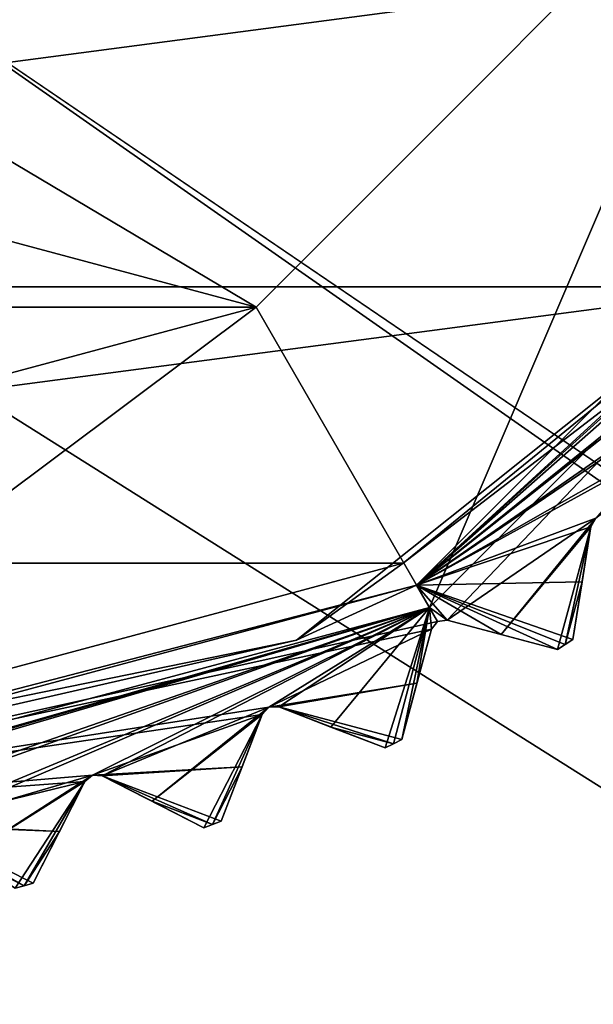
# Model space of a CAD drawing. Header units: millimetres. Extents: x -114 to 114, y -48 to 36.
# Tile 229 of 256: x 74.28 to 78.75, y -15.17 to -7.5. Entities that reach past the tile are written whole.
import ezdxf

# ---------------------------------------------------------------- set-up
doc = ezdxf.new("R2010")
doc.units = ezdxf.units.MM
doc.header["$LTSCALE"] = 65.185185
for name, color, linetype in [('2', 7, 'CONTINUOUS'), ('2786', 7, 'CONTINUOUS'), ('2841', 7, 'CONTINUOUS'), ('2842', 7, 'CONTINUOUS'), ('2922', 7, 'CONTINUOUS'), ('2924', 7, 'CONTINUOUS'), ('2925', 7, 'CONTINUOUS'), ('2926', 7, 'CONTINUOUS'), ('2927', 7, 'CONTINUOUS'), ('2928', 7, 'CONTINUOUS'), ('2929', 7, 'CONTINUOUS'), ('2964', 7, 'CONTINUOUS'), ('3005', 7, 'CONTINUOUS'), ('3006', 7, 'CONTINUOUS'), ('3007', 7, 'CONTINUOUS'), ('3008', 7, 'CONTINUOUS'), ('3030', 7, 'CONTINUOUS'), ('3031', 7, 'CONTINUOUS'), ('3214', 7, 'CONTINUOUS'), ('3215', 7, 'CONTINUOUS'), ('3218', 7, 'CONTINUOUS'), ('3280', 7, 'CONTINUOUS'), ('3281', 7, 'CONTINUOUS'), ('3282', 7, 'CONTINUOUS'), ('3283', 7, 'CONTINUOUS')]:
    doc.layers.add(name, color=color, linetype=linetype)

msp = doc.modelspace()

# ---------------------------------------------------------------- linework, layer by layer
at = {"layer": '2', "linetype": 'CONTINUOUS'}
for points in [[(113, -35, 92.5), (113, 35, 92.5), (76.3258, 4.2309, 92.5), (113, -35, 92.5)], [(77.7, 0, 92.5), (113, -35, 92.5), (76.3258, 4.2309, 92.5), (77.7, 0, 92.5)], [(-11.6345, -6.8483, 92.5), (113, -35, 92.5), (-9.8, 0, 92.5), (-11.6345, -6.8483, 92.5)], [(-9.8, 0, 92.5), (113, -35, 92.5), (21.2746, -6.8475, 92.5), (-9.8, 0, 92.5)], [(29.3258, -4.2309, 92.5), (113, -35, 92.5), (30.7, 0, 92.5), (29.3258, -4.2309, 92.5)], [(113, -35, 92.5), (68.2746, -6.8475, 92.5), (30.7, 0, 92.5), (113, -35, 92.5)], [(76.3258, -4.2309, 92.5), (113, -35, 92.5), (77.7, 0, 92.5), (76.3258, -4.2309, 92.5)], [(25.7254, -6.8475, 92.5), (113, -35, 92.5), (29.3258, -4.2309, 92.5), (25.7254, -6.8475, 92.5)], [(72.7254, -6.8475, 92.5), (113, -35, 92.5), (76.3258, -4.2309, 92.5), (72.7254, -6.8475, 92.5)], [(-16.6491, -11.8641, 92.5), (113, -35, 92.5), (-11.6345, -6.8483, 92.5), (-16.6491, -11.8641, 92.5)], [(21.2746, -6.8475, 92.5), (113, -35, 92.5), (25.7254, -6.8475, 92.5), (21.2746, -6.8475, 92.5)], [(68.2746, -6.8475, 92.5), (113, -35, 92.5), (72.7254, -6.8475, 92.5), (68.2746, -6.8475, 92.5)], [(-70.5, -8.7998, 92.5), (113, -35, 92.5), (-67.7807, -8.3691, 92.5), (-70.5, -8.7998, 92.5)], [(113, -35, 92.5), (-23.5, -13.7, 92.5), (-67.7807, -8.3691, 92.5), (113, -35, 92.5)], [(-113, -35, 92.5), (113, -35, 92.5), (-70.5, -8.7998, 92.5), (-113, -35, 92.5)], [(-23.5, -13.7, 92.5), (113, -35, 92.5), (-16.6491, -11.8641, 92.5), (-23.5, -13.7, 92.5)]]:
    msp.add_3dface(points, dxfattribs=at)
at = {"layer": '2786', "linetype": 'CONTINUOUS'}
for points in [[(110.5, 32.5, 90), (110.5, -32.5, 90), (76.3258, -4.2309, 90), (110.5, 32.5, 90)], [(110.5, -32.5, 90), (72.7254, -6.8475, 90), (76.3258, -4.2309, 90), (110.5, -32.5, 90)], [(110.5, -32.5, 90), (-50.5, -32.5, 90), (72.7254, -6.8475, 90), (110.5, -32.5, 90)]]:
    msp.add_3dface(points, dxfattribs=at)
at = {"layer": '2841', "linetype": 'CONTINUOUS'}
for points in [[(60.9214, -9.584, 110), (82.2334, -6.7772, 110), (58.7666, -6.7772, 110), (60.9214, -9.584, 110)], [(80.0786, -9.584, 110), (82.2334, -6.7772, 110), (60.9214, -9.584, 110), (80.0786, -9.584, 110)], [(63.7294, -11.7372, 110), (80.0786, -9.584, 110), (60.9214, -9.584, 110), (63.7294, -11.7372, 110)], [(77.2706, -11.7372, 110), (80.0786, -9.584, 110), (63.7294, -11.7372, 110), (77.2706, -11.7372, 110)], [(70.5, -13.55, 110), (77.2706, -11.7372, 110), (63.7294, -11.7372, 110), (70.5, -13.55, 110)]]:
    msp.add_3dface(points, dxfattribs=at)
at = {"layer": '2842', "linetype": 'CONTINUOUS'}
for points in [[(80.2428, -5.625, 93), (77.4751, -12.081, 93), (76.1249, -9.7428, 93), (80.2428, -5.625, 93)], [(82.5811, -6.9749, 93), (77.4751, -12.081, 93), (80.2428, -5.625, 93), (82.5811, -6.9749, 93)], [(77.4751, -12.081, 93), (70.5, -13.95, 93), (76.1249, -9.7428, 93), (77.4751, -12.081, 93)], [(76.1249, -9.7428, 93), (70.5, -13.95, 93), (70.5, -11.25, 93), (76.1249, -9.7428, 93)]]:
    msp.add_3dface(points, dxfattribs=at)
at = {"layer": '2922', "linetype": 'CONTINUOUS'}
for points in [[(78.6648, -11.8827, 108.8326), (78.5938, -12.331, 108.5), (78.733, -11.452, 109.1457), (78.6648, -11.8827, 108.8326)], [(78.733, -11.452, 109.1457), (78.5938, -12.331, 108.5), (78.5938, -12.331, 93.8), (78.733, -11.452, 109.1457)], [(78.6648, -11.8827, 93.4674), (78.733, -11.452, 109.1457), (78.5938, -12.331, 93.8), (78.6648, -11.8827, 93.4674)], [(78.733, -11.452, 93.1543), (78.733, -11.452, 109.1457), (78.6648, -11.8827, 93.4674), (78.733, -11.452, 93.1543)]]:
    msp.add_3dface(points, dxfattribs=at)
at = {"layer": '2924', "linetype": 'CONTINUOUS'}
for points in [[(77.3779, -12.6711, 108.8326), (77.2605, -13.1095, 108.5), (77.4908, -12.2499, 109.1457), (77.3779, -12.6711, 108.8326)], [(77.4908, -12.2499, 109.1457), (77.2605, -13.1095, 108.5), (77.2605, -13.1095, 93.8), (77.4908, -12.2499, 109.1457)], [(77.378, -12.671, 93.4674), (77.4908, -12.2499, 109.1457), (77.2605, -13.1095, 93.8), (77.378, -12.671, 93.4674)], [(77.4908, -12.2499, 93.1543), (77.4908, -12.2499, 109.1457), (77.378, -12.671, 93.4674), (77.4908, -12.2499, 93.1543)]]:
    msp.add_3dface(points, dxfattribs=at)
at = {"layer": '2925', "linetype": 'CONTINUOUS'}
for points in [[(78.4729, -12.4095, 93.8), (78.4729, -12.4095, 108.5), (77.6133, -12.1791, 93.1543), (78.4729, -12.4095, 93.8)], [(77.6133, -12.1791, 93.1543), (78.4729, -12.4095, 108.5), (78.0345, -12.292, 108.8326), (77.6133, -12.1791, 93.1543)], [(78.0346, -12.292, 93.4675), (78.4729, -12.4095, 93.8), (77.6133, -12.1791, 93.1543), (78.0346, -12.292, 93.4675)], [(77.6133, -12.1791, 109.1457), (77.6133, -12.1791, 93.1543), (78.0345, -12.292, 108.8326), (77.6133, -12.1791, 109.1457)]]:
    msp.add_3dface(points, dxfattribs=at)
at = {"layer": '2926', "linetype": 'CONTINUOUS'}
for points in [[(76.0158, -13.3206, 108.8326), (75.8531, -13.7443, 108.5), (76.1721, -12.9135, 109.1457), (76.0158, -13.3206, 108.8326)], [(76.1721, -12.9135, 109.1457), (75.8531, -13.7443, 108.5), (75.8531, -13.7443, 93.8), (76.1721, -12.9135, 109.1457)], [(76.0158, -13.3206, 93.4674), (76.1721, -12.9135, 109.1457), (75.8531, -13.7443, 93.8), (76.0158, -13.3206, 93.4674)], [(76.1721, -12.9135, 93.1543), (76.1721, -12.9135, 109.1457), (76.0158, -13.3206, 93.4674), (76.1721, -12.9135, 93.1543)]]:
    msp.add_3dface(points, dxfattribs=at)
at = {"layer": '2927', "linetype": 'CONTINUOUS'}
for points in [[(77.1321, -13.1749, 93.8), (77.1321, -13.1749, 108.5), (76.3012, -12.856, 93.1543), (77.1321, -13.1749, 93.8)], [(76.3012, -12.856, 93.1543), (77.1321, -13.1749, 108.5), (76.7084, -13.0123, 108.8326), (76.3012, -12.856, 93.1543)], [(76.7084, -13.0123, 93.4675), (77.1321, -13.1749, 93.8), (76.3012, -12.856, 93.1543), (76.7084, -13.0123, 93.4675)], [(76.3012, -12.856, 109.1457), (76.3012, -12.856, 93.1543), (76.7084, -13.0123, 108.8326), (76.3012, -12.856, 109.1457)]]:
    msp.add_3dface(points, dxfattribs=at)
at = {"layer": '2928', "linetype": 'CONTINUOUS'}
for points in [[(74.5932, -13.8242, 108.8326), (74.3871, -14.2286, 108.5), (74.7912, -13.4356, 109.1457), (74.5932, -13.8242, 108.8326)], [(74.7912, -13.4356, 109.1457), (74.3871, -14.2286, 108.5), (74.3871, -14.2286, 93.8), (74.7912, -13.4356, 109.1457)], [(74.5932, -13.8241, 93.4674), (74.7912, -13.4356, 109.1457), (74.3871, -14.2286, 93.8), (74.5932, -13.8241, 93.4674)], [(74.7912, -13.4356, 93.1543), (74.7912, -13.4356, 109.1457), (74.5932, -13.8241, 93.4674), (74.7912, -13.4356, 93.1543)]]:
    msp.add_3dface(points, dxfattribs=at)
at = {"layer": '2929', "linetype": 'CONTINUOUS'}
for points in [[(75.7186, -13.796, 93.8), (75.7186, -13.796, 108.5), (74.9257, -13.3919, 93.1543), (75.7186, -13.796, 93.8)], [(74.9257, -13.3919, 93.1543), (75.7186, -13.796, 108.5), (75.3142, -13.5899, 108.8326), (74.9257, -13.3919, 93.1543)], [(75.3143, -13.5899, 93.4675), (75.7186, -13.796, 93.8), (74.9257, -13.3919, 93.1543), (75.3143, -13.5899, 93.4675)], [(74.9257, -13.3919, 109.1457), (74.9257, -13.3919, 93.1543), (75.3142, -13.5899, 108.8326), (74.9257, -13.3919, 109.1457)]]:
    msp.add_3dface(points, dxfattribs=at)
at = {"layer": '2964', "linetype": 'CONTINUOUS'}
for points in [[(77.4751, -12.081, 93), (82.5811, -6.9749, 93), (77.6133, -12.1791, 93.1543), (77.4751, -12.081, 93)], [(77.6133, -12.1791, 93.1543), (82.5811, -6.9749, 93), (78.7729, -11.3868, 93.1248), (77.6133, -12.1791, 93.1543)], [(78.0346, -12.292, 93.4675), (77.6133, -12.1791, 93.1543), (78.7729, -11.3868, 93.1248), (78.0346, -12.292, 93.4675)], [(78.733, -11.452, 93.1543), (78.0346, -12.292, 93.4675), (78.7729, -11.3868, 93.1248), (78.733, -11.452, 93.1543)], [(78.733, -11.452, 93.1543), (78.4729, -12.4095, 93.8), (78.0346, -12.292, 93.4675), (78.733, -11.452, 93.1543)], [(78.4729, -12.4095, 93.8), (78.733, -11.452, 93.1543), (78.5334, -12.3704, 93.8), (78.4729, -12.4095, 93.8)], [(78.733, -11.452, 93.1543), (78.6648, -11.8827, 93.4674), (78.5334, -12.3704, 93.8), (78.733, -11.452, 93.1543)], [(78.6648, -11.8827, 93.4674), (78.5938, -12.331, 93.8), (78.5334, -12.3704, 93.8), (78.6648, -11.8827, 93.4674)], [(70.5, -13.95, 93), (77.4751, -12.081, 93), (70.5, -14.0748, 93.1248), (70.5, -13.95, 93)], [(70.5, -14.0748, 93.1248), (77.4751, -12.081, 93), (70.536, -14.0815, 93.1316), (70.5, -14.0748, 93.1248)], [(77.4751, -12.081, 93), (70.5707, -14.1041, 93.1543), (70.536, -14.0815, 93.1316), (77.4751, -12.081, 93)], [(70.5707, -14.1041, 93.1543), (77.4751, -12.081, 93), (71.9712, -13.9977, 93.1248), (70.5707, -14.1041, 93.1543)], [(77.4751, -12.081, 93), (72.0446, -14.0194, 93.1543), (71.9712, -13.9977, 93.1248), (77.4751, -12.081, 93)], [(72.0446, -14.0194, 93.1543), (77.4751, -12.081, 93), (73.4263, -13.7672, 93.1248), (72.0446, -14.0194, 93.1543)], [(77.4751, -12.081, 93), (73.5016, -13.7812, 93.1543), (73.4263, -13.7672, 93.1248), (77.4751, -12.081, 93)], [(73.5016, -13.7812, 93.1543), (77.4751, -12.081, 93), (74.8493, -13.3859, 93.1248), (73.5016, -13.7812, 93.1543)], [(77.4751, -12.081, 93), (74.9257, -13.3919, 93.1543), (74.8493, -13.3859, 93.1248), (77.4751, -12.081, 93)], [(74.9257, -13.3919, 93.1543), (77.4751, -12.081, 93), (76.2247, -12.858, 93.1248), (74.9257, -13.3919, 93.1543)], [(77.4751, -12.081, 93), (76.3012, -12.856, 93.1543), (76.2247, -12.858, 93.1248), (77.4751, -12.081, 93)], [(77.4751, -12.081, 93), (76.7084, -13.0123, 93.4675), (76.3012, -12.856, 93.1543), (77.4751, -12.081, 93)], [(77.4751, -12.081, 93), (77.1321, -13.1749, 93.8), (76.7084, -13.0123, 93.4675), (77.4751, -12.081, 93)], [(77.1321, -13.1749, 93.8), (77.4751, -12.081, 93), (77.1964, -13.1423, 93.8), (77.1321, -13.1749, 93.8)], [(77.4751, -12.081, 93), (77.2605, -13.1095, 93.8), (77.1964, -13.1423, 93.8), (77.4751, -12.081, 93)], [(77.4751, -12.081, 93), (77.378, -12.671, 93.4674), (77.2605, -13.1095, 93.8), (77.4751, -12.081, 93)], [(77.4751, -12.081, 93), (77.4908, -12.2499, 93.1543), (77.378, -12.671, 93.4674), (77.4751, -12.081, 93)], [(77.4908, -12.2499, 93.1543), (77.4751, -12.081, 93), (77.5374, -12.1892, 93.1248), (77.4908, -12.2499, 93.1543)], [(77.4751, -12.081, 93), (77.6133, -12.1791, 93.1543), (77.5374, -12.1892, 93.1248), (77.4751, -12.081, 93)], [(75.3143, -13.5899, 93.4675), (74.9257, -13.3919, 93.1543), (76.2247, -12.858, 93.1248), (75.3143, -13.5899, 93.4675)], [(76.1721, -12.9135, 93.1543), (75.3143, -13.5899, 93.4675), (76.2247, -12.858, 93.1248), (76.1721, -12.9135, 93.1543)], [(76.1721, -12.9135, 93.1543), (75.7186, -13.796, 93.8), (75.3143, -13.5899, 93.4675), (76.1721, -12.9135, 93.1543)], [(75.7186, -13.796, 93.8), (76.1721, -12.9135, 93.1543), (75.7859, -13.7703, 93.8), (75.7186, -13.796, 93.8)], [(76.1721, -12.9135, 93.1543), (76.0158, -13.3206, 93.4674), (75.7859, -13.7703, 93.8), (76.1721, -12.9135, 93.1543)], [(76.0158, -13.3206, 93.4674), (75.8531, -13.7443, 93.8), (75.7859, -13.7703, 93.8), (76.0158, -13.3206, 93.4674)], [(73.8674, -14.0187, 93.4675), (73.5016, -13.7812, 93.1543), (74.8493, -13.3859, 93.1248), (73.8674, -14.0187, 93.4675)], [(74.7912, -13.4356, 93.1543), (73.8674, -14.0187, 93.4675), (74.8493, -13.3859, 93.1248), (74.7912, -13.4356, 93.1543)], [(74.7912, -13.4356, 93.1543), (74.2479, -14.2659, 93.8), (73.8674, -14.0187, 93.4675), (74.7912, -13.4356, 93.1543)], [(74.2479, -14.2659, 93.8), (74.7912, -13.4356, 93.1543), (74.3176, -14.2474, 93.8), (74.2479, -14.2659, 93.8)], [(74.7912, -13.4356, 93.1543), (74.5932, -13.8241, 93.4674), (74.3176, -14.2474, 93.8), (74.7912, -13.4356, 93.1543)], [(74.5932, -13.8241, 93.4674), (74.3871, -14.2286, 93.8), (74.3176, -14.2474, 93.8), (74.5932, -13.8241, 93.4674)]]:
    msp.add_3dface(points, dxfattribs=at)
at = {"layer": '3005', "linetype": 'CONTINUOUS'}
for points in [[(78.733, -11.452, 109.1457), (78.733, -11.452, 93.1543), (78.7729, -11.3868, 93.1248), (78.733, -11.452, 109.1457)], [(78.733, -11.452, 109.1457), (78.7729, -11.3868, 93.1248), (78.7729, -11.3868, 109.1752), (78.733, -11.452, 109.1457)]]:
    msp.add_3dface(points, dxfattribs=at)
at = {"layer": '3006', "linetype": 'CONTINUOUS'}
for points in [[(77.4908, -12.2499, 109.1457), (77.4908, -12.2499, 93.1543), (77.5374, -12.1892, 93.1248), (77.4908, -12.2499, 109.1457)], [(77.4908, -12.2499, 109.1457), (77.5374, -12.1892, 93.1248), (77.5374, -12.1892, 109.1752), (77.4908, -12.2499, 109.1457)], [(77.6133, -12.1791, 93.1543), (77.6133, -12.1791, 109.1457), (77.5374, -12.1892, 109.1752), (77.6133, -12.1791, 93.1543)], [(77.5374, -12.1892, 93.1248), (77.6133, -12.1791, 93.1543), (77.5374, -12.1892, 109.1752), (77.5374, -12.1892, 93.1248)]]:
    msp.add_3dface(points, dxfattribs=at)
at = {"layer": '3007', "linetype": 'CONTINUOUS'}
for points in [[(76.1721, -12.9135, 109.1457), (76.1721, -12.9135, 93.1543), (76.2247, -12.858, 93.1248), (76.1721, -12.9135, 109.1457)], [(76.1721, -12.9135, 109.1457), (76.2247, -12.858, 93.1248), (76.2247, -12.858, 109.1752), (76.1721, -12.9135, 109.1457)], [(76.3012, -12.856, 93.1543), (76.3012, -12.856, 109.1457), (76.2247, -12.858, 109.1752), (76.3012, -12.856, 93.1543)], [(76.2247, -12.858, 93.1248), (76.3012, -12.856, 93.1543), (76.2247, -12.858, 109.1752), (76.2247, -12.858, 93.1248)]]:
    msp.add_3dface(points, dxfattribs=at)
at = {"layer": '3008', "linetype": 'CONTINUOUS'}
for points in [[(74.7912, -13.4356, 109.1457), (74.7912, -13.4356, 93.1543), (74.8493, -13.3859, 93.1248), (74.7912, -13.4356, 109.1457)], [(74.7912, -13.4356, 109.1457), (74.8493, -13.3859, 93.1248), (74.8493, -13.3859, 109.1752), (74.7912, -13.4356, 109.1457)], [(74.9257, -13.3919, 93.1543), (74.9257, -13.3919, 109.1457), (74.8493, -13.3859, 109.1752), (74.9257, -13.3919, 93.1543)], [(74.8493, -13.3859, 93.1248), (74.9257, -13.3919, 93.1543), (74.8493, -13.3859, 109.1752), (74.8493, -13.3859, 93.1248)]]:
    msp.add_3dface(points, dxfattribs=at)
at = {"layer": '3030', "linetype": 'CONTINUOUS'}
for points in [[(64.8751, -9.7428, 93.5), (60.7572, -5.625, 93.5), (76.1249, -9.7428, 93.5), (64.8751, -9.7428, 93.5)], [(76.1249, -9.7428, 93.5), (60.7572, -5.625, 93.5), (70.5, -6.4, 93.5), (76.1249, -9.7428, 93.5)], [(80.2428, -5.625, 93.5), (76.1249, -9.7428, 93.5), (70.5, -6.4, 93.5), (80.2428, -5.625, 93.5)], [(70.5, -11.25, 93.5), (64.8751, -9.7428, 93.5), (76.1249, -9.7428, 93.5), (70.5, -11.25, 93.5)]]:
    msp.add_3dface(points, dxfattribs=at)
at = {"layer": '3031', "linetype": 'CONTINUOUS'}
for points in [[(80.2428, -5.625, 93), (76.1249, -9.7428, 93), (80.2428, -5.625, 93.5), (80.2428, -5.625, 93)], [(76.1249, -9.7428, 93), (76.1249, -9.7428, 93.5), (80.2428, -5.625, 93.5), (76.1249, -9.7428, 93)], [(76.1249, -9.7428, 93), (70.5, -11.25, 93), (76.1249, -9.7428, 93.5), (76.1249, -9.7428, 93)], [(70.5, -11.25, 93), (70.5, -11.25, 93.5), (76.1249, -9.7428, 93.5), (70.5, -11.25, 93)]]:
    msp.add_3dface(points, dxfattribs=at)
at = {"layer": '3214', "linetype": 'CONTINUOUS'}
for points in [[(77.375, -11.9078, 109.5), (82.6891, -7.0374, 109.1752), (82.4078, -6.875, 109.5), (77.375, -11.9078, 109.5)], [(82.6791, -7.1133, 109.1457), (82.6891, -7.0374, 109.1752), (77.375, -11.9078, 109.5), (82.6791, -7.1133, 109.1457)], [(81.8867, -8.273, 109.1752), (82.6791, -7.1133, 109.1457), (77.375, -11.9078, 109.5), (81.8867, -8.273, 109.1752)], [(81.8689, -8.3474, 109.1457), (81.8867, -8.273, 109.1752), (77.375, -11.9078, 109.5), (81.8689, -8.3474, 109.1457)], [(80.9596, -9.4179, 109.1752), (81.8689, -8.3474, 109.1457), (77.375, -11.9078, 109.5), (80.9596, -9.4179, 109.1752)], [(80.9341, -9.49, 109.1457), (80.9596, -9.4179, 109.1752), (77.375, -11.9078, 109.5), (80.9341, -9.49, 109.1457)], [(79.9178, -10.4596, 109.1752), (80.9341, -9.49, 109.1457), (77.375, -11.9078, 109.5), (79.9178, -10.4596, 109.1752)], [(79.8849, -10.5287, 109.1457), (79.9178, -10.4596, 109.1752), (77.375, -11.9078, 109.5), (79.8849, -10.5287, 109.1457)], [(78.7729, -11.3868, 109.1752), (79.8849, -10.5287, 109.1457), (77.375, -11.9078, 109.5), (78.7729, -11.3868, 109.1752)], [(78.733, -11.452, 109.1457), (78.7729, -11.3868, 109.1752), (77.375, -11.9078, 109.5), (78.733, -11.452, 109.1457)], [(78.6648, -11.8827, 108.8326), (78.733, -11.452, 109.1457), (77.375, -11.9078, 109.5), (78.6648, -11.8827, 108.8326)], [(78.5938, -12.331, 108.5), (78.6648, -11.8827, 108.8326), (77.375, -11.9078, 109.5), (78.5938, -12.331, 108.5)], [(70.5, -13.75, 109.5), (77.5374, -12.1892, 109.1752), (77.375, -11.9078, 109.5), (70.5, -13.75, 109.5)], [(78.5938, -12.331, 108.5), (77.375, -11.9078, 109.5), (78.5334, -12.3704, 108.5), (78.5938, -12.331, 108.5)], [(78.0345, -12.292, 108.8326), (78.4729, -12.4095, 108.5), (77.375, -11.9078, 109.5), (78.0345, -12.292, 108.8326)], [(77.375, -11.9078, 109.5), (78.4729, -12.4095, 108.5), (78.5334, -12.3704, 108.5), (77.375, -11.9078, 109.5)], [(77.6133, -12.1791, 109.1457), (78.0345, -12.292, 108.8326), (77.375, -11.9078, 109.5), (77.6133, -12.1791, 109.1457)], [(77.5374, -12.1892, 109.1752), (77.6133, -12.1791, 109.1457), (77.375, -11.9078, 109.5), (77.5374, -12.1892, 109.1752)], [(77.4908, -12.2499, 109.1457), (77.5374, -12.1892, 109.1752), (70.5, -13.75, 109.5), (77.4908, -12.2499, 109.1457)], [(76.2247, -12.858, 109.1752), (77.4908, -12.2499, 109.1457), (70.5, -13.75, 109.5), (76.2247, -12.858, 109.1752)], [(77.3779, -12.6711, 108.8326), (77.4908, -12.2499, 109.1457), (76.2247, -12.858, 109.1752), (77.3779, -12.6711, 108.8326)], [(76.3012, -12.856, 109.1457), (77.3779, -12.6711, 108.8326), (76.2247, -12.858, 109.1752), (76.3012, -12.856, 109.1457)], [(77.2605, -13.1095, 108.5), (77.3779, -12.6711, 108.8326), (76.3012, -12.856, 109.1457), (77.2605, -13.1095, 108.5)], [(76.1721, -12.9135, 109.1457), (76.2247, -12.858, 109.1752), (70.5, -13.75, 109.5), (76.1721, -12.9135, 109.1457)], [(77.2605, -13.1095, 108.5), (76.3012, -12.856, 109.1457), (77.1964, -13.1423, 108.5), (77.2605, -13.1095, 108.5)], [(76.3012, -12.856, 109.1457), (76.7084, -13.0123, 108.8326), (77.1964, -13.1423, 108.5), (76.3012, -12.856, 109.1457)], [(74.8493, -13.3859, 109.1752), (76.1721, -12.9135, 109.1457), (70.5, -13.75, 109.5), (74.8493, -13.3859, 109.1752)], [(76.0158, -13.3206, 108.8326), (76.1721, -12.9135, 109.1457), (74.8493, -13.3859, 109.1752), (76.0158, -13.3206, 108.8326)], [(76.7084, -13.0123, 108.8326), (77.1321, -13.1749, 108.5), (77.1964, -13.1423, 108.5), (76.7084, -13.0123, 108.8326)], [(74.9257, -13.3919, 109.1457), (76.0158, -13.3206, 108.8326), (74.8493, -13.3859, 109.1752), (74.9257, -13.3919, 109.1457)], [(75.8531, -13.7443, 108.5), (76.0158, -13.3206, 108.8326), (74.9257, -13.3919, 109.1457), (75.8531, -13.7443, 108.5)], [(74.7912, -13.4356, 109.1457), (74.8493, -13.3859, 109.1752), (70.5, -13.75, 109.5), (74.7912, -13.4356, 109.1457)], [(75.8531, -13.7443, 108.5), (74.9257, -13.3919, 109.1457), (75.7859, -13.7703, 108.5), (75.8531, -13.7443, 108.5)], [(74.9257, -13.3919, 109.1457), (75.3142, -13.5899, 108.8326), (75.7859, -13.7703, 108.5), (74.9257, -13.3919, 109.1457)], [(74.7912, -13.4356, 109.1457), (70.5, -13.75, 109.5), (73.4263, -13.7672, 109.1752), (74.7912, -13.4356, 109.1457)], [(74.5932, -13.8242, 108.8326), (74.7912, -13.4356, 109.1457), (73.4263, -13.7672, 109.1752), (74.5932, -13.8242, 108.8326)], [(75.3142, -13.5899, 108.8326), (75.7186, -13.796, 108.5), (75.7859, -13.7703, 108.5), (75.3142, -13.5899, 108.8326)], [(73.5016, -13.7812, 109.1457), (74.5932, -13.8242, 108.8326), (73.4263, -13.7672, 109.1752), (73.5016, -13.7812, 109.1457)], [(74.3871, -14.2286, 108.5), (74.5932, -13.8242, 108.8326), (73.5016, -13.7812, 109.1457), (74.3871, -14.2286, 108.5)], [(74.3871, -14.2286, 108.5), (73.5016, -13.7812, 109.1457), (74.3176, -14.2474, 108.5), (74.3871, -14.2286, 108.5)], [(73.5016, -13.7812, 109.1457), (73.8673, -14.0187, 108.8326), (74.3176, -14.2474, 108.5), (73.5016, -13.7812, 109.1457)], [(73.8673, -14.0187, 108.8326), (74.2479, -14.2659, 108.5), (74.3176, -14.2474, 108.5), (73.8673, -14.0187, 108.8326)]]:
    msp.add_3dface(points, dxfattribs=at)
at = {"layer": '3215', "linetype": 'CONTINUOUS'}
for points in [[(77.375, -11.9078, 109.5), (82.4078, -6.875, 109.5), (77.375, -11.9078, 109.8), (77.375, -11.9078, 109.5)], [(77.375, -11.9078, 109.8), (82.4078, -6.875, 109.5), (82.4078, -6.875, 109.8), (77.375, -11.9078, 109.8)], [(70.5, -13.75, 109.5), (77.375, -11.9078, 109.5), (70.5, -13.75, 109.8), (70.5, -13.75, 109.5)], [(70.5, -13.75, 109.8), (77.375, -11.9078, 109.5), (77.375, -11.9078, 109.8), (70.5, -13.75, 109.8)]]:
    msp.add_3dface(points, dxfattribs=at)
at = {"layer": '3218', "linetype": 'CONTINUOUS'}
for points in [[(77.375, -11.9078, 109.8), (82.4078, -6.875, 109.8), (81.2044, -8.5365, 109.9414), (77.375, -11.9078, 109.8)], [(81.2044, -8.5365, 109.9414), (77.2706, -11.7372, 110), (76.4405, -12.3355, 109.9414), (81.2044, -8.5365, 109.9414)], [(77.375, -11.9078, 109.8), (81.2044, -8.5365, 109.9414), (76.4405, -12.3355, 109.9414), (77.375, -11.9078, 109.8)], [(80.0786, -9.584, 110), (77.2706, -11.7372, 110), (81.2044, -8.5365, 109.9414), (80.0786, -9.584, 110)], [(77.2706, -11.7372, 110), (70.5, -13.55, 110), (76.4405, -12.3355, 109.9414), (77.2706, -11.7372, 110)], [(70.5, -13.75, 109.8), (77.375, -11.9078, 109.8), (70.5, -13.6914, 109.9414), (70.5, -13.75, 109.8)], [(77.375, -11.9078, 109.8), (76.4405, -12.3355, 109.9414), (70.5, -13.6914, 109.9414), (77.375, -11.9078, 109.8)], [(76.4405, -12.3355, 109.9414), (70.5, -13.55, 110), (70.5, -13.6914, 109.9414), (76.4405, -12.3355, 109.9414)]]:
    msp.add_3dface(points, dxfattribs=at)
at = {"layer": '3280', "linetype": 'CONTINUOUS'}
for points in [[(78.5938, -12.331, 93.8), (78.5938, -12.331, 108.5), (78.5334, -12.3704, 108.5), (78.5938, -12.331, 93.8)], [(78.5334, -12.3704, 93.8), (78.5938, -12.331, 93.8), (78.5334, -12.3704, 108.5), (78.5334, -12.3704, 93.8)], [(78.4729, -12.4095, 108.5), (78.4729, -12.4095, 93.8), (78.5334, -12.3704, 93.8), (78.4729, -12.4095, 108.5)], [(78.4729, -12.4095, 108.5), (78.5334, -12.3704, 93.8), (78.5334, -12.3704, 108.5), (78.4729, -12.4095, 108.5)]]:
    msp.add_3dface(points, dxfattribs=at)
at = {"layer": '3281', "linetype": 'CONTINUOUS'}
for points in [[(77.2605, -13.1095, 93.8), (77.2605, -13.1095, 108.5), (77.1964, -13.1423, 108.5), (77.2605, -13.1095, 93.8)], [(77.1964, -13.1423, 93.8), (77.2605, -13.1095, 93.8), (77.1964, -13.1423, 108.5), (77.1964, -13.1423, 93.8)], [(77.1321, -13.1749, 108.5), (77.1321, -13.1749, 93.8), (77.1964, -13.1423, 93.8), (77.1321, -13.1749, 108.5)], [(77.1321, -13.1749, 108.5), (77.1964, -13.1423, 93.8), (77.1964, -13.1423, 108.5), (77.1321, -13.1749, 108.5)]]:
    msp.add_3dface(points, dxfattribs=at)
at = {"layer": '3282', "linetype": 'CONTINUOUS'}
for points in [[(75.7186, -13.796, 108.5), (75.7186, -13.796, 93.8), (75.7859, -13.7703, 93.8), (75.7186, -13.796, 108.5)], [(75.7186, -13.796, 108.5), (75.7859, -13.7703, 93.8), (75.7859, -13.7703, 108.5), (75.7186, -13.796, 108.5)], [(75.8531, -13.7443, 93.8), (75.8531, -13.7443, 108.5), (75.7859, -13.7703, 108.5), (75.8531, -13.7443, 93.8)], [(75.7859, -13.7703, 93.8), (75.8531, -13.7443, 93.8), (75.7859, -13.7703, 108.5), (75.7859, -13.7703, 93.8)]]:
    msp.add_3dface(points, dxfattribs=at)
at = {"layer": '3283', "linetype": 'CONTINUOUS'}
for points in [[(74.2479, -14.2659, 108.5), (74.2479, -14.2659, 93.8), (74.3176, -14.2474, 93.8), (74.2479, -14.2659, 108.5)], [(74.2479, -14.2659, 108.5), (74.3176, -14.2474, 93.8), (74.3176, -14.2474, 108.5), (74.2479, -14.2659, 108.5)], [(74.3871, -14.2286, 93.8), (74.3871, -14.2286, 108.5), (74.3176, -14.2474, 108.5), (74.3871, -14.2286, 93.8)], [(74.3176, -14.2474, 93.8), (74.3871, -14.2286, 93.8), (74.3176, -14.2474, 108.5), (74.3176, -14.2474, 93.8)]]:
    msp.add_3dface(points, dxfattribs=at)

doc.saveas('drawing.dxf')
